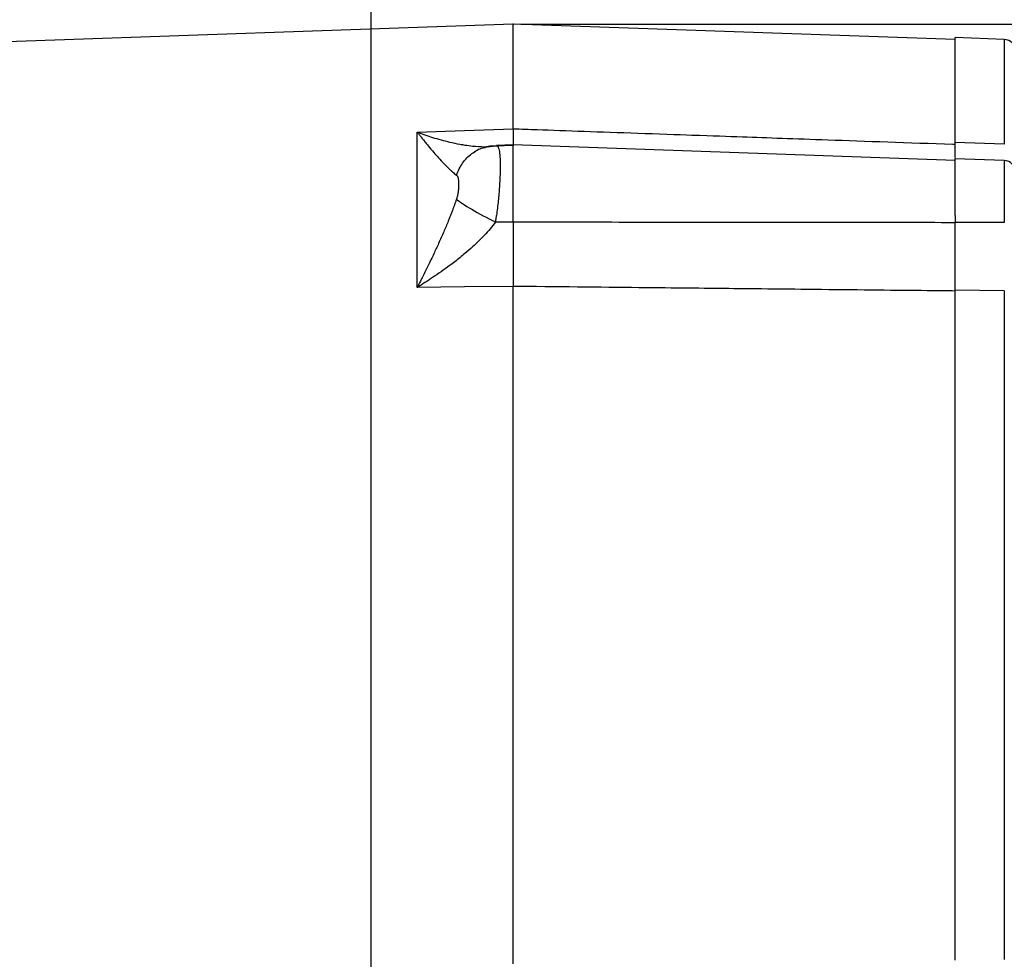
# Model space of a CAD drawing. Header units: inches. Extents: x 0.3 to 34.1, y 0.2 to 21.7.
# Tile 18 of 26: x 20.3 to 26.6, y 8.4 to 14.4. Entities that reach past the tile are written whole.
import ezdxf

# ---------------------------------------------------------------- set-up
doc = ezdxf.new("R2010")
doc.units = ezdxf.units.IN
doc.header["$MEASUREMENT"] = 0
doc.header["$PDSIZE"] = -1
doc.layers.add('SLD-0', color=7, linetype='Continuous', lineweight=25)
doc.styles.add('SLDTEXTSTYLE0', font='TXT', dxfattribs={"width": 0.75})
doc.dimstyles.new('SLDDIMSTYLE0', dxfattribs={"dimtxt": 0.125, "dimasz": 0.13, "dimexe": 0, "dimexo": 0.0625, "dimgap": 0.03125, "dimtad": 0, "dimtih": 1, "dimtoh": 1, "dimlfac": 0.8, "dimrnd": 1e-09, "dimzin": 12, "dimdsep": 46, "dimtxsty": 'SLDTEXTSTYLE0', "dimsah": 1, "dimcen": 0.09, "dimadec": 0, "dimazin": 3, "dimtfac": 1, "dimtofl": 0, "dimtmove": 0, "dimatfit": 3, "dimfxl": 1, "dimfrac": 2, "dimtolj": 1, "dimtzin": 12, "dimarcsym": 0})
doc.dimstyles.new('SLDDIMSTYLE1', dxfattribs={"dimtxt": 0.125, "dimasz": 0.13, "dimexe": 0, "dimexo": 0.0625, "dimgap": 0.03125, "dimtad": 0, "dimtih": 1, "dimtoh": 1, "dimlfac": 0.8, "dimrnd": 1e-09, "dimzin": 4, "dimdsep": 46, "dimtxsty": 'SLDTEXTSTYLE0', "dimsah": 1, "dimcen": 0.09, "dimadec": 0, "dimazin": 1, "dimtfac": 1, "dimtofl": 0, "dimtmove": 0, "dimatfit": 3, "dimfxl": 1, "dimfrac": 2, "dimtolj": 1, "dimtzin": 12, "dimarcsym": 0})

# ---------------------------------------------------------------- blocks, each defined once
blk = doc.blocks.new('_D_6')
at = {"layer": 'SLD-0'}
for p, q in [((19.6764, 15.1634), (19.6384, 15.1634)), ((19.6384, 15.1634), (19.6384, 14.9649)), ((20.0921, 15.1634), (20.1302, 15.1634)), ((20.1302, 15.1634), (20.1302, 14.9649)), ((17.7549, 13.2124), (17.7549, 15.1083)), ((17.7549, 14.9833), (19.5288, 14.9833)), ((19.6384, 14.9649), (19.6764, 14.9649)), ((20.1302, 14.9649), (20.0921, 14.9649)), ((22.5559, 14.9833), (20.2398, 14.9833))]:
    blk.add_line(p, q, dxfattribs=at)
for points in [[(17.7549, 14.9833), (17.8849, 14.9633), (17.8849, 15.0033)], [(22.5559, 14.9833), (22.4259, 15.0033), (22.4259, 14.9633)]]:
    blk.add_solid(points, dxfattribs=at)
at = {"layer": 'SLD-0', "char_height": 0.125, "attachment_point": 1, "style": 'SLDTEXTSTYLE0'}
for s, insert in [('97.56', (19.6764, 15.1261)), ('3.84', (19.7226, 14.939))]:
    blk.add_mtext(s, dxfattribs=dict(at, insert=insert))
blk = doc.blocks.new('_D_7')
at = {"layer": 'SLD-0'}
for p, q in [((15.5436, 13.789), (15.5436, 15.5808)), ((18.7536, 15.6358), (18.7155, 15.6358)), ((18.7155, 15.6358), (18.7155, 15.4374)), ((19.2616, 15.6358), (19.2997, 15.6358)), ((19.2997, 15.6358), (19.2997, 15.4374)), ((15.5436, 15.4558), (18.6059, 15.4558)), ((22.5559, 15.4558), (19.4093, 15.4558)), ((18.7155, 15.4374), (18.7536, 15.4374)), ((19.2997, 15.4374), (19.2616, 15.4374))]:
    blk.add_line(p, q, dxfattribs=at)
for points in [[(15.5436, 15.4558), (15.6736, 15.4358), (15.6736, 15.4758)], [(22.5559, 15.4558), (22.4259, 15.4758), (22.4259, 15.4358)]]:
    blk.add_solid(points, dxfattribs=at)
at = {"layer": 'SLD-0', "char_height": 0.125, "attachment_point": 1, "style": 'SLDTEXTSTYLE0'}
for s, insert in [('142.49', (18.7536, 15.5985)), ('5.61', (18.846, 15.4115))]:
    blk.add_mtext(s, dxfattribs=dict(at, insert=insert))
blk = doc.blocks.new('_D_8')
at = {"layer": 'SLD-0'}
for p, q in [((24.6423, 15.1634), (24.6042, 15.1634)), ((24.6042, 15.1634), (24.6042, 14.9649)), ((25.0579, 15.1634), (25.096, 15.1634)), ((25.096, 15.1634), (25.096, 14.9649)), ((26.683, 14.231), (26.683, 15.1083)), ((22.5559, 14.9833), (24.4946, 14.9833)), ((24.6042, 14.9649), (24.6423, 14.9649)), ((25.096, 14.9649), (25.0579, 14.9649)), ((26.683, 14.9833), (25.2056, 14.9833))]:
    blk.add_line(p, q, dxfattribs=at)
for points in [[(22.5559, 14.9833), (22.6859, 14.9633), (22.6859, 15.0033)], [(26.683, 14.9833), (26.553, 15.0033), (26.553, 14.9633)]]:
    blk.add_solid(points, dxfattribs=at)
at = {"layer": 'SLD-0', "char_height": 0.125, "attachment_point": 1, "style": 'SLDTEXTSTYLE0'}
for s, insert in [('83.86', (24.6423, 15.1261)), ('3.30', (24.6885, 14.939))]:
    blk.add_mtext(s, dxfattribs=dict(at, insert=insert))
blk = doc.blocks.new('_D_9')
at = {"layer": 'SLD-0'}
for p, q in [((25.2615, 15.6358), (25.2234, 15.6358)), ((25.2234, 15.6358), (25.2234, 15.4374)), ((25.7695, 15.6358), (25.8076, 15.6358)), ((25.8076, 15.6358), (25.8076, 15.4374)), ((28.518, 11.2005), (28.518, 15.5808)), ((22.5559, 15.4558), (25.1138, 15.4558)), ((28.518, 15.4558), (25.9172, 15.4558)), ((25.2234, 15.4374), (25.2615, 15.4374)), ((25.8076, 15.4374), (25.7695, 15.4374))]:
    blk.add_line(p, q, dxfattribs=at)
for points in [[(22.5559, 15.4558), (22.6859, 15.4358), (22.6859, 15.4758)], [(28.518, 15.4558), (28.388, 15.4758), (28.388, 15.4358)]]:
    blk.add_solid(points, dxfattribs=at)
at = {"layer": 'SLD-0', "char_height": 0.125, "attachment_point": 1, "style": 'SLDTEXTSTYLE0'}
for s, insert in [('121.15', (25.2615, 15.5985)), ('4.77', (25.3539, 15.4115))]:
    blk.add_mtext(s, dxfattribs=dict(at, insert=insert))
blk = doc.blocks.new('_D_10')
at = {"layer": 'SLD-0'}
for p, q in [((23.5149, 14.3534), (29.434, 14.3534)), ((29.309, 14.3534), (29.309, 10.7966)), ((29.055, 10.7712), (29.0169, 10.7712)), ((29.0169, 10.7712), (29.0169, 10.5727)), ((29.563, 10.7712), (29.6011, 10.7712)), ((29.6011, 10.7712), (29.6011, 10.5727)), ((29.0169, 10.5727), (29.055, 10.5727)), ((29.6011, 10.5727), (29.563, 10.5727)), ((29.309, 5.2227), (29.309, 10.3857)), ((26.5649, 5.2227), (29.434, 5.2227))]:
    blk.add_line(p, q, dxfattribs=at)
for points in [[(29.309, 14.3534), (29.289, 14.2234), (29.329, 14.2234)], [(29.309, 5.2227), (29.329, 5.3527), (29.289, 5.3527)]]:
    blk.add_solid(points, dxfattribs=at)
at = {"layer": 'SLD-0', "char_height": 0.125, "attachment_point": 1, "style": 'SLDTEXTSTYLE0'}
for s, insert in [('185.54', (29.055, 10.7339)), ('7.30', (29.1474, 10.5468))]:
    blk.add_mtext(s, dxfattribs=dict(at, insert=insert))
blk = doc.blocks.new('_D_11')
at = {"layer": 'SLD-0'}
for p, q in [((23.5149, 14.3534), (30.1427, 14.3534)), ((30.0177, 14.3534), (30.0177, 9.5518)), ((29.7637, 9.5264), (29.7256, 9.5264)), ((29.7256, 9.5264), (29.7256, 9.328)), ((30.2717, 9.5264), (30.3098, 9.5264)), ((30.3098, 9.5264), (30.3098, 9.328)), ((29.7256, 9.328), (29.7637, 9.328)), ((30.3098, 9.328), (30.2717, 9.328)), ((30.0177, 3.6727), (30.0177, 9.1409)), ((22.7336, 3.6727), (30.1427, 3.6727))]:
    blk.add_line(p, q, dxfattribs=at)
for points in [[(30.0177, 14.3534), (29.9977, 14.2234), (30.0377, 14.2234)], [(30.0177, 3.6727), (30.0377, 3.8027), (29.9977, 3.8027)]]:
    blk.add_solid(points, dxfattribs=at)
at = {"layer": 'SLD-0', "char_height": 0.125, "attachment_point": 1, "style": 'SLDTEXTSTYLE0'}
for s, insert in [('217.03', (29.7637, 9.4891)), ('8.54', (29.856, 9.3021))]:
    blk.add_mtext(s, dxfattribs=dict(at, insert=insert))

msp = doc.modelspace()

# ---------------------------------------------------------------- linework, layer by layer
at = {"color": 7, "linetype": 'Continuous', "lineweight": 25}
for p, q in [((23.4649, 14.3534), (19.0378, 14.1988)), ((26.2955, 14.2546), (23.4649, 14.3534)), ((23.4649, 13.6833), (23.4649, 14.3534)), ((26.6106, 14.2559), (26.2954, 14.2669)), ((22.8508, 13.6618), (23.1524, 13.6723)), ((22.8508, 12.6673), (22.8508, 13.6618)), ((23.1524, 13.6723), (23.4649, 13.6833)), ((23.2795, 13.5683), (23.3105, 13.5694)), ((23.2854, 13.5651), (23.283, 13.5662)), ((23.3521, 13.5734), (23.4649, 13.5773)), ((23.4649, 13.5794), (23.3577, 13.5756)), ((26.2955, 13.4805), (23.4649, 13.5794)), ((23.4649, 13.085), (23.4649, 13.5794)), ((26.6106, 13.584), (26.2955, 13.5951)), ((26.6106, 13.4802), (26.2954, 13.4912)), ((23.4649, 13.085), (23.3521, 13.0848)), ((26.6106, 13.0826), (26.2955, 13.0828)), ((23.1524, 12.6705), (22.8508, 12.6673)), ((23.4649, 12.6739), (23.1524, 12.6705)), ((23.4649, 8.3329), (23.4649, 12.6739)), ((26.6106, 12.6461), (26.2955, 12.6494)), ((26.6106, 12.6461), (26.6106, 8.3607))]:
    msp.add_line(p, q, dxfattribs=at)
at = {"color": 8, "linetype": 'Continuous', "lineweight": 25}
for p, q in [((26.6106, 14.2559), (26.6106, 13.584)), ((23.3405, 13.5717), (23.3521, 13.5734)), ((26.6106, 13.4802), (26.6106, 13.0826))]:
    msp.add_line(p, q, dxfattribs=at)
at = {"color": 144, "linetype": 'Continuous', "lineweight": 18}
for p, q in [((26.2955, 13.4805), (26.2955, 13.4838)), ((26.2955, 13.0817), (26.2955, 13.4805)), ((26.2955, 8.3629), (26.2955, 12.6439))]:
    msp.add_line(p, q, dxfattribs=at)
at = {"color": 7, "linetype": 'Continuous', "lineweight": 25}
for centre, start in [((26.608, 14.181), 0), ((26.608, 13.4052), 360)]:
    msp.add_arc(centre, 0.075, start, 88, dxfattribs=at)
for points, knots in [([(26.2955, 13.5951), (26.2955, 13.6031), (26.2955, 13.6191), (26.2955, 13.6425), (26.2955, 13.6656), (26.2955, 13.6882), (26.2955, 13.7105), (26.2955, 13.7323), (26.2955, 13.7537), (26.2955, 13.7747), (26.2955, 13.7954), (26.2955, 13.8156), (26.2955, 13.8354), (26.2955, 13.8548), (26.2955, 13.91), (26.2955, 13.9935), (26.2955, 14.0911), (26.2955, 14.1686), (26.2955, 14.2115), (26.2955, 14.2336), (26.2955, 14.2439), (26.2955, 14.2523), (26.2955, 14.2588), (26.2955, 14.2635), (26.2955, 14.2664), (26.2955, 14.2668), (26.2955, 14.2669)], [0, 0, 0, 0, 0.018479, 0.036945, 0.055402, 0.07385, 0.092292, 0.110731, 0.12917, 0.147609, 0.166052, 0.184501, 0.202958, 0.221426, 0.239906, 0.364062, 0.488228, 0.615375, 0.742533, 0.779357, 0.816136, 0.852889, 0.889633, 0.926387, 0.96317, 1, 1, 1, 1]), ([(22.8508, 13.6618), (22.8554, 13.6558), (22.8639, 13.6448), (22.8755, 13.63), (22.8887, 13.6135), (22.9034, 13.5952), (22.927, 13.5664), (22.955, 13.5333), (22.9883, 13.4954), (23.0194, 13.462), (23.0447, 13.4364), (23.0636, 13.4184), (23.0774, 13.4061), (23.09, 13.3954), (23.0977, 13.3896), (23.1014, 13.3867)], [0, 0, 0, 0, 0.05204, 0.095877, 0.131511, 0.200819, 0.262906, 0.400576, 0.521414, 0.651572, 0.768729, 0.831202, 0.890559, 0.946818, 1, 1, 1, 1]), ([(22.8508, 13.6618), (22.8832, 13.6496), (22.9158, 13.6384), (22.985, 13.6168), (23.0216, 13.6068), (23.0798, 13.5931), (23.1018, 13.5885), (23.1342, 13.5826), (23.1449, 13.5808), (23.1724, 13.5765), (23.1889, 13.5744), (23.2309, 13.57), (23.2559, 13.5685), (23.3057, 13.5682), (23.3302, 13.5698), (23.3521, 13.5734)], [-1.669903, -1.669903, -1.669903, -1.669903, -1.37767, -1.37767, -1.04369, -1.04369, -0.834952, -0.834952, -0.730583, -0.730583, -0.563592, -0.563592, -0.296408, -0.296408, 0, 0, 0, 0]), ([(23.4649, 13.6833), (23.4649, 13.6799), (23.4649, 13.6732), (23.4649, 13.6637), (23.4649, 13.6547), (23.4649, 13.646), (23.4649, 13.6379), (23.4649, 13.6302), (23.4649, 13.623), (23.4649, 13.6163), (23.4649, 13.61), (23.4649, 13.6042), (23.4649, 13.599), (23.4649, 13.5942), (23.4649, 13.59), (23.4649, 13.5862), (23.4649, 13.583), (23.4649, 13.5803), (23.4649, 13.5781), (23.4649, 13.577), (23.4649, 13.5765)], [0, 0, 0, 0, 0.055558, 0.111116, 0.166674, 0.222233, 0.277792, 0.333351, 0.38891, 0.444467, 0.500023, 0.555576, 0.611128, 0.666678, 0.722229, 0.77778, 0.833333, 0.888887, 0.944443, 1, 1, 1, 1]), ([(23.4649, 13.6833), (23.5155, 13.6815), (23.5673, 13.6797), (23.8006, 13.6715), (24.0227, 13.6638), (24.3834, 13.6511), (24.5222, 13.6463), (24.7477, 13.6383), (24.8344, 13.6353), (25.0946, 13.6262), (25.268, 13.6201), (25.719, 13.6042), (25.9965, 13.5944), (26.2863, 13.5842), (26.2909, 13.584), (26.2955, 13.5839)], [-8.489041, -8.489041, -8.489041, -8.489041, -8.176349, -8.176349, -7.118247, -7.118247, -6.589195, -6.589195, -5.742713, -5.742713, -4.388342, -4.388342, -2.885837, -2.885837, -2.861615, -2.861615, -2.861615, -2.861615]), ([(23.3682, 13.571), (23.3546, 13.5721), (23.3283, 13.5743), (23.298, 13.5678), (23.2834, 13.5648)], [0, 0, 0, 0, 0.521381, 1, 1, 1, 1]), ([(23.3578, 13.5733), (23.3603, 13.5745), (23.3634, 13.5762), (23.3653, 13.5713), (23.3658, 13.5702)], [0, 0, 0, 0, 0.781981, 1, 1, 1, 1]), ([(26.2955, 13.5016), (26.2955, 13.5017), (26.2955, 13.5073), (26.2955, 13.5364), (26.2955, 13.5755), (26.2955, 13.5951)], [0, 0, 0, 0, 0.003682, 0.500434, 1, 1, 1, 1]), ([(26.2955, 13.1277), (26.2955, 13.1533), (26.2955, 13.2047), (26.2955, 13.2782), (26.2955, 13.3451), (26.2955, 13.4021), (26.2955, 13.4472), (26.2955, 13.477), (26.2955, 13.4913), (26.2955, 13.4897), (26.2955, 13.4892)], [0, 0, 0, 0, 0.1348564, 0.2697128, 0.4045692, 0.5394256, 0.6742821, 0.8091385, 0.9439949, 1, 1, 1, 1]), ([(23.1014, 13.3867), (23.1022, 13.3861), (23.1037, 13.3849), (23.1056, 13.3825), (23.1074, 13.3796), (23.109, 13.3763), (23.1105, 13.3724), (23.112, 13.3673), (23.1134, 13.3607), (23.1146, 13.3524), (23.1154, 13.3432), (23.116, 13.3299), (23.1157, 13.3118), (23.114, 13.2923), (23.1119, 13.2764), (23.1099, 13.2649), (23.1075, 13.2536), (23.1055, 13.2461), (23.1046, 13.2424)], [0, 0, 0, 0, 0.034106, 0.069301, 0.105715, 0.143465, 0.182656, 0.22338, 0.287438, 0.353577, 0.421831, 0.490334, 0.627608, 0.763106, 0.826478, 0.886876, 0.944602, 1, 1, 1, 1]), ([(23.1014, 13.2322), (23.0993, 13.226), (23.0951, 13.2132), (23.0883, 13.194), (23.0812, 13.1744), (23.0737, 13.1542), (23.0658, 13.1337), (23.0575, 13.1127), (23.0426, 13.0755), (23.0194, 13.0204), (22.9883, 12.9506), (22.955, 12.8785), (22.927, 12.8202), (22.9034, 12.772), (22.8868, 12.7386), (22.8691, 12.7033), (22.8574, 12.6804), (22.8508, 12.6673)], [0, 0, 0, 0, 0.030015, 0.061031, 0.093053, 0.126085, 0.160131, 0.195194, 0.231277, 0.34843, 0.47859, 0.599424, 0.737096, 0.79918, 0.868491, 0.925015, 1, 1, 1, 1]), ([(23.1046, 13.2424), (23.1041, 13.2407), (23.1031, 13.2373), (23.102, 13.2339), (23.1014, 13.2322)], [0, 0, 0, 0, 0.50893, 1, 1, 1, 1]), ([(23.1014, 13.2322), (23.1207, 13.2162), (23.1899, 13.1704), (23.2976, 13.1122), (23.3521, 13.0848)], [0, 0, 0, 0, 0.5, 0.9999998, 0.9999998, 0.9999998, 0.9999998]), ([(23.3521, 13.0848), (23.3528, 13.0896), (23.3543, 13.0992), (23.3564, 13.1138), (23.3577, 13.1236), (23.3583, 13.1285)], [0, 0, 0, 0, 0.330677, 0.664007, 1, 1, 1, 1]), ([(23.3521, 13.0848), (23.3302, 13.0559), (23.3057, 13.0276), (23.2559, 12.9751), (23.2309, 12.9508), (23.1889, 12.9126), (23.1724, 12.8981), (23.1449, 12.875), (23.1342, 12.8662), (23.1018, 12.8401), (23.0798, 12.823), (23.0216, 12.7797), (22.985, 12.7541), (22.9158, 12.7079), (22.8832, 12.6872), (22.8508, 12.6673)], [-0.001686, -0.001686, -0.001686, -0.001686, 0.294721, 0.294721, 0.561906, 0.561906, 0.728896, 0.728896, 0.833265, 0.833265, 1.042003, 1.042003, 1.375984, 1.375984, 1.668217, 1.668217, 1.668217, 1.668217]), ([(23.4649, 13.085), (23.4649, 13.079), (23.4649, 13.067), (23.4649, 13.049), (23.4649, 13.0309), (23.4649, 13.0129), (23.4649, 12.9949), (23.4649, 12.9768), (23.4649, 12.9589), (23.4649, 12.941), (23.4649, 12.9231), (23.4649, 12.9053), (23.4649, 12.8877), (23.4649, 12.8701), (23.4649, 12.8527), (23.4649, 12.8355), (23.4649, 12.8184), (23.4649, 12.8014), (23.4649, 12.7847), (23.4649, 12.7681), (23.4649, 12.7518), (23.4649, 12.7357), (23.4649, 12.7198), (23.4649, 12.7042), (23.4649, 12.6889), (23.4649, 12.6789), (23.4649, 12.6739)], [0, 0, 0, 0, 0.041666, 0.083332, 0.124998, 0.166665, 0.208333, 0.250001, 0.291668, 0.333335, 0.375001, 0.416666, 0.458329, 0.499992, 0.541655, 0.583318, 0.624984, 0.66665, 0.708318, 0.749987, 0.791656, 0.833326, 0.874995, 0.916663, 0.958332, 1, 1, 1, 1]), ([(26.2955, 13.0817), (26.0642, 13.0818), (25.5985, 13.082), (24.8955, 13.0827), (24.1832, 13.0837), (23.7053, 13.0846), (23.4649, 13.085)], [0, 0, 0, 0, 0.2451495, 0.4935327, 0.7451495, 1, 1, 1, 1]), ([(26.2955, 12.6494), (26.2955, 12.6539), (26.2955, 12.6629), (26.2955, 12.6767), (26.2955, 12.6907), (26.2955, 12.7049), (26.2955, 12.7193), (26.2955, 12.734), (26.2955, 12.7611), (26.2955, 12.8014), (26.2955, 12.856), (26.2955, 12.9119), (26.2955, 12.9591), (26.2955, 12.9972), (26.2955, 13.0258), (26.2955, 13.0544), (26.2955, 13.0733), (26.2955, 13.0828)], [0, 0, 0, 0, 0.035783, 0.071535, 0.107282, 0.143047, 0.178856, 0.214733, 0.250703, 0.37551, 0.50002, 0.624437, 0.74927, 0.812139, 0.874796, 0.937372, 1, 1, 1, 1]), ([(26.2955, 12.6439), (26.2712, 12.6442), (26.2467, 12.6445), (26.0416, 12.6466), (25.8196, 12.6489), (25.4588, 12.6527), (25.3201, 12.6542), (25.0946, 12.6565), (25.0079, 12.6575), (24.7477, 12.6602), (24.5742, 12.662), (24.1233, 12.6668), (23.8457, 12.6698), (23.5295, 12.6732), (23.4974, 12.6735), (23.4649, 12.6739)], [-8.633599, -8.633599, -8.633599, -8.633599, -8.487416, -8.487416, -7.429313, -7.429313, -6.900262, -6.900262, -6.05378, -6.05378, -4.699409, -4.699409, -3.196904, -3.196904, -3.028124, -3.028124, -3.028124, -3.028124]), ([(26.2955, 10.5034), (26.2955, 10.518), (26.2955, 10.5471), (26.2955, 10.5908), (26.2955, 10.6345), (26.2955, 10.6781), (26.2955, 10.7217), (26.2955, 10.7652), (26.2955, 10.8087), (26.2955, 10.8521), (26.2955, 10.8956), (26.2955, 10.939), (26.2955, 10.9823), (26.2955, 11.0256), (26.2955, 11.1491), (26.2955, 11.3516), (26.2955, 11.6289), (26.2955, 11.8996), (26.2955, 12.0994), (26.2955, 12.2332), (26.2955, 12.3048), (26.2955, 12.3755), (26.2955, 12.4454), (26.2955, 12.5144), (26.2955, 12.5825), (26.2955, 12.6271), (26.2955, 12.6494)], [0, 0, 0, 0, 0.019149, 0.038285, 0.057409, 0.076524, 0.095632, 0.114737, 0.133841, 0.152946, 0.172055, 0.191171, 0.210296, 0.229433, 0.248584, 0.374287, 0.500002, 0.625705, 0.751419, 0.786971, 0.822481, 0.857968, 0.893446, 0.928933, 0.964446, 1, 1, 1, 1]), ([(26.2955, 8.3574), (26.2955, 8.3694), (26.2955, 8.3934), (26.2955, 8.4297), (26.2955, 8.4663), (26.2955, 8.5031), (26.2955, 8.5402), (26.2955, 8.5776), (26.2955, 8.6152), (26.2955, 8.653), (26.2955, 8.6912), (26.2955, 8.7295), (26.2955, 8.7682), (26.2955, 8.8071), (26.2955, 8.9188), (26.2955, 9.1072), (26.2955, 9.3779), (26.2955, 9.6552), (26.2955, 9.87), (26.2955, 10.0183), (26.2955, 10.0988), (26.2955, 10.1795), (26.2955, 10.2603), (26.2955, 10.3412), (26.2955, 10.4223), (26.2955, 10.4763), (26.2955, 10.5034)], [0, 0, 0, 0, 0.019149, 0.038285, 0.057409, 0.076524, 0.095632, 0.114737, 0.133841, 0.152946, 0.172055, 0.191171, 0.210296, 0.229433, 0.248584, 0.374287, 0.500002, 0.625705, 0.751419, 0.786971, 0.822481, 0.857968, 0.893446, 0.928933, 0.964446, 1, 1, 1, 1])]:
    msp.add_open_spline(points, degree=3, knots=knots, dxfattribs=at)
at = {"color": 8, "linetype": 'Continuous', "lineweight": 25}
for points, knots in [([(23.1014, 13.3867), (23.1132, 13.4136), (23.1368, 13.4675), (23.1976, 13.526), (23.25, 13.5588), (23.2819, 13.5629), (23.2869, 13.5635)], [0, 0, 0, 0, 0.314067, 0.627864, 0.941516, 1, 1, 1, 1]), ([(23.3658, 13.5702), (23.3685, 13.5658), (23.3745, 13.5561), (23.3797, 13.5185), (23.3822, 13.4638), (23.3813, 13.3938), (23.3771, 13.3122), (23.3698, 13.2223), (23.3622, 13.1598), (23.3583, 13.1285)], [0, 0, 0, 0, 0.123504, 0.268724, 0.414096, 0.559767, 0.705879, 0.852577, 1, 1, 1, 1])]:
    msp.add_open_spline(points, degree=3, knots=knots, dxfattribs=at)
at = {"color": 144, "linetype": 'Continuous', "lineweight": 18}
msp.add_open_spline([(26.2955, 13.4912), (26.2955, 13.5017), (26.2955, 13.5231), (26.2955, 13.5634), (26.2955, 13.5839)], degree=3, knots=[0, 0, 0, 0, 0.4908404, 1, 1, 1, 1], dxfattribs=at)
at = {"color": 7, "linetype": 'Continuous', "lineweight": 25}
msp.add_open_spline([(26.2955, 13.1277), (26.2955, 13.1127), (26.2955, 13.0977), (26.2955, 13.0828)], degree=3, dxfattribs=at)
at = {"layer": 'SLD-0'}
msp.add_line((22.5559, 2.6062), (22.5559, 15.9828), dxfattribs=at)
msp.add_point((23.4649, 14.3534), dxfattribs=at)

# ---------------------------------------------------------------- dimensions: what is measured, and where the dimension line sits
for base, p1, p2, dimstyle, picture, middle in [((22.5559, 15.4558), (15.5436, 13.739), (22.5559, 15.9828), 'SLDDIMSTYLE0', '_D_7', (19.0076, 15.4558)), ((17.7549, 14.9833), (22.5559, 15.9828), (17.7549, 13.1624), 'SLDDIMSTYLE0', '_D_6', (19.8843, 14.9833)), ((22.5559, 14.9833), (26.683, 14.181), (22.5559, 15.9828), 'SLDDIMSTYLE1', '_D_8', (24.8501, 14.9833)), ((22.5559, 15.4558), (28.518, 11.1505), (22.5559, 15.9828), 'SLDDIMSTYLE0', '_D_9', (25.5155, 15.4558))]:
    dim = msp.add_linear_dim(base=base, p1=p1, p2=p2, dimstyle=dimstyle, dxfattribs=at)
    dim.commit()
    dim.dimension.update_dxf_attribs({"geometry": picture, "text_midpoint": middle, "dimtype": 160})
for base, p2, dimstyle, picture, middle in [((30.0177, 3.6727), (22.6836, 3.6727), 'SLDDIMSTYLE0', '_D_11', (30.0177, 9.3464)), ((29.309, 5.2227), (26.5149, 5.2227), 'SLDDIMSTYLE1', '_D_10', (29.309, 10.5911))]:
    dim = msp.add_linear_dim(base=base, p1=(23.4649, 14.3534), p2=p2, angle=90, dimstyle=dimstyle, dxfattribs=at)
    dim.commit()
    dim.dimension.update_dxf_attribs({"geometry": picture, "text_midpoint": middle, "dimtype": 160})

doc.saveas('drawing.dxf')
